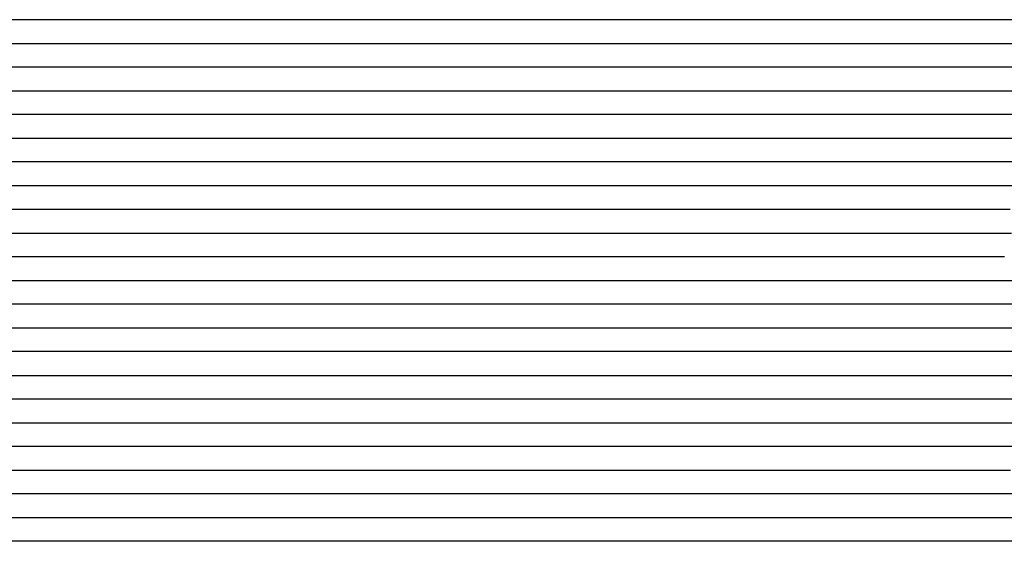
# Model space of a CAD drawing. Extents: x -4 to 4.3, y -2 to 2.5.
# Tile 66 of 108: x 0.67 to 1.19, y -0.04 to 0.24. Entities that reach past the tile are written whole.
import ezdxf

# ---------------------------------------------------------------- set-up
doc = ezdxf.new("R2010")
doc.units = 0

msp = doc.modelspace()

# ---------------------------------------------------------------- linework, layer by layer
at = {"layer": 'Default', "color": 72, "linetype": 'CONTINUOUS'}
for p, q in [((1.00107, 0.23754, -0.040646), (0.297953, 0.23754, -0.0405)), ((1.032241, 0.23754, -0.042039), (1.00107, 0.23754, -0.040646)), ((1.063303, 0.23754, -0.044847), (1.032241, 0.23754, -0.042039)), ((1.125238, 0.23754, -0.052875), (1.063303, 0.23754, -0.044847)), ((1.202386, 0.23754, -0.064888), (1.125238, 0.23754, -0.052875)), ((0.27791, 0.22504, -0.040812), (0.965365, 0.22504, -0.0405)), ((0.965365, 0.22504, -0.0405), (0.996615, 0.22504, -0.04099)), ((0.996615, 0.22504, -0.04099), (1.027837, 0.22504, -0.042852)), ((1.027837, 0.22504, -0.042852), (1.058983, 0.22504, -0.046284)), ((1.058983, 0.22504, -0.046284), (1.151629, 0.22504, -0.061255)), ((1.151629, 0.22504, -0.061255), (1.243804, 0.22504, -0.078793)), ((0.978986, 0.21254, -0.040842), (0.291506, 0.21254, -0.040503)), ((1.010105, 0.21254, -0.042762), (0.978986, 0.21254, -0.040842)), ((1.041114, 0.21254, -0.046179), (1.010105, 0.21254, -0.042762)), ((1.071864, 0.21254, -0.050736), (1.041114, 0.21254, -0.046179)), ((1.163717, 0.21254, -0.069137), (1.071864, 0.21254, -0.050736)), ((1.239974, 0.21254, -0.08596), (1.163717, 0.21254, -0.069137)), ((0.286377, 0.20004, -0.040518), (0.942608, 0.20004, -0.0405)), ((0.942608, 0.20004, -0.0405), (0.973858, 0.20004, -0.040955)), ((0.973858, 0.20004, -0.040955), (0.989478, 0.20004, -0.041988)), ((0.989478, 0.20004, -0.041988), (1.020608, 0.20004, -0.045462)), ((1.020608, 0.20004, -0.045462), (1.051595, 0.20004, -0.050223)), ((1.051595, 0.20004, -0.050223), (1.082378, 0.20004, -0.056183)), ((1.082378, 0.20004, -0.056183), (1.127963, 0.20004, -0.067465)), ((1.127963, 0.20004, -0.067465), (1.173673, 0.20004, -0.078159)), ((1.173673, 0.20004, -0.078159), (1.249428, 0.20004, -0.097413)), ((0.959503, 0.18754, -0.040771), (0.303279, 0.18754, -0.0405)), ((0.975056, 0.18754, -0.041632), (0.959503, 0.18754, -0.040771)), ((0.990545, 0.18754, -0.043126), (0.975056, 0.18754, -0.041632)), ((1.021345, 0.18754, -0.047678), (0.990545, 0.18754, -0.043126)), ((1.067161, 0.18754, -0.056459), (1.021345, 0.18754, -0.047678)), ((1.097231, 0.18754, -0.064146), (1.067161, 0.18754, -0.056459)), ((1.127336, 0.18754, -0.073374), (1.097231, 0.18754, -0.064146)), ((1.157513, 0.18754, -0.08092), (1.127336, 0.18754, -0.073374)), ((1.187427, 0.18754, -0.089685), (1.157513, 0.18754, -0.08092)), ((1.247406, 0.18754, -0.1069), (1.187427, 0.18754, -0.089685)), ((0.287693, 0.17504, -0.040527), (0.928304, 0.17504, -0.0405)), ((0.928304, 0.17504, -0.0405), (0.959554, 0.17504, -0.041193)), ((0.959554, 0.17504, -0.041193), (0.975167, 0.17504, -0.042342)), ((0.975167, 0.17504, -0.042342), (0.99075, 0.17504, -0.04434)), ((0.99075, 0.17504, -0.04434), (1.021663, 0.17504, -0.049906)), ((1.021663, 0.17504, -0.049906), (1.06747, 0.17504, -0.060471)), ((1.06747, 0.17504, -0.060471), (1.082675, 0.17504, -0.064639)), ((1.082675, 0.17504, -0.064639), (1.112648, 0.17504, -0.074413)), ((1.112648, 0.17504, -0.074413), (1.142163, 0.17504, -0.084491)), ((1.142163, 0.17504, -0.084491), (1.172059, 0.17504, -0.09333)), ((1.172059, 0.17504, -0.09333), (1.216486, 0.17504, -0.108584)), ((0.948642, 0.16254, -0.040995), (0.292445, 0.16254, -0.040505)), ((0.9796, 0.16254, -0.043932), (0.948642, 0.16254, -0.040995)), ((0.994899, 0.16254, -0.046368), (0.9796, 0.16254, -0.043932)), ((1.025149, 0.16254, -0.053142), (0.994899, 0.16254, -0.046368)), ((1.084917, 0.16254, -0.070364), (1.025149, 0.16254, -0.053142)), ((1.099526, 0.16254, -0.075394), (1.084917, 0.16254, -0.070364)), ((1.143167, 0.16254, -0.092979), (1.099526, 0.16254, -0.075394)), ((1.187101, 0.16254, -0.108514), (1.143167, 0.16254, -0.092979)), ((1.216134, 0.16254, -0.120311), (1.187101, 0.16254, -0.108514)), ((0.27511, 0.15004, -0.040979), (0.915651, 0.15004, -0.0405)), ((0.915651, 0.15004, -0.0405), (0.931276, 0.15004, -0.040615)), ((0.931276, 0.15004, -0.040615), (0.9469, 0.15004, -0.041394)), ((0.9469, 0.15004, -0.041394), (0.962506, 0.15004, -0.042866)), ((0.962506, 0.15004, -0.042866), (0.978062, 0.15004, -0.044904)), ((0.978062, 0.15004, -0.044904), (1.008913, 0.15004, -0.051181)), ((1.008913, 0.15004, -0.051181), (1.024173, 0.15004, -0.055414)), ((1.024173, 0.15004, -0.055414), (1.083647, 0.15004, -0.075718)), ((1.083647, 0.15004, -0.075718), (1.112978, 0.15004, -0.087167)), ((1.112978, 0.15004, -0.087167), (1.127482, 0.15004, -0.093725)), ((1.127482, 0.15004, -0.093725), (1.141719, 0.15004, -0.101036)), ((1.141719, 0.15004, -0.101036), (1.198849, 0.15004, -0.125331)), ((0.931176, 0.13754, -0.040855), (0.306214, 0.13754, -0.0405)), ((0.946701, 0.13754, -0.041874), (0.931176, 0.13754, -0.040855)), ((0.962101, 0.13754, -0.04363), (0.946701, 0.13754, -0.041874)), ((0.992589, 0.13754, -0.04938), (0.962101, 0.13754, -0.04363)), ((1.007538, 0.13754, -0.053007), (0.992589, 0.13754, -0.04938)), ((1.036823, 0.13754, -0.062372), (1.007538, 0.13754, -0.053007)), ((1.108332, 0.13754, -0.092513), (1.036823, 0.13754, -0.062372)), ((1.135663, 0.13754, -0.106463), (1.108332, 0.13754, -0.092513)), ((1.149574, 0.13754, -0.114578), (1.135663, 0.13754, -0.106463)), ((1.163781, 0.13754, -0.121844), (1.149574, 0.13754, -0.114578)), ((1.177753, 0.13754, -0.128239), (1.163781, 0.13754, -0.121844)), ((1.187713, 0.13754, -0.133257), (1.177753, 0.13754, -0.128239)), ((1.191032, 0.13754, -0.134407), (1.187713, 0.13754, -0.133257)), ((0.2945, 0.12504, -0.040503), (0.903864, 0.12504, -0.0405)), ((0.903864, 0.12504, -0.0405), (0.919489, 0.12504, -0.040589)), ((0.919489, 0.12504, -0.040589), (0.935114, 0.12504, -0.041291)), ((0.935114, 0.12504, -0.041291), (0.950723, 0.12504, -0.042914)), ((0.950723, 0.12504, -0.042914), (0.966264, 0.12504, -0.045261)), ((0.966264, 0.12504, -0.045261), (0.981714, 0.12504, -0.048537)), ((0.981714, 0.12504, -0.048537), (1.012141, 0.12504, -0.056838)), ((1.012141, 0.12504, -0.056838), (1.027143, 0.12504, -0.062036)), ((1.027143, 0.12504, -0.062036), (1.056419, 0.12504, -0.074254)), ((1.056419, 0.12504, -0.074254), (1.084587, 0.12504, -0.088933)), ((1.084587, 0.12504, -0.088933), (1.112563, 0.12504, -0.102785)), ((1.112563, 0.12504, -0.102785), (1.126461, 0.12504, -0.110527)), ((1.126461, 0.12504, -0.110527), (1.153357, 0.12504, -0.127946)), ((1.153357, 0.12504, -0.127946), (1.166336, 0.12504, -0.13683)), ((1.166336, 0.12504, -0.13683), (1.169559, 0.12504, -0.134542)), ((1.169559, 0.12504, -0.134542), (1.172782, 0.12504, -0.131834)), ((1.172782, 0.12504, -0.131834), (1.191851, 0.12504, -0.118565)), ((0.924966, 0.11254, -0.041007), (0.30002, 0.11254, -0.040502)), ((0.940436, 0.11254, -0.042192), (0.924966, 0.11254, -0.041007)), ((0.955773, 0.11254, -0.044367), (0.940436, 0.11254, -0.042192)), ((0.970969, 0.11254, -0.047328), (0.955773, 0.11254, -0.044367)), ((0.985878, 0.11254, -0.050896), (0.970969, 0.11254, -0.047328)), ((1.000636, 0.11254, -0.055524), (0.985878, 0.11254, -0.050896)), ((1.029501, 0.11254, -0.066089), (1.000636, 0.11254, -0.055524)), ((1.043528, 0.11254, -0.072315), (1.029501, 0.11254, -0.066089)), ((1.057144, 0.11254, -0.078996), (1.043528, 0.11254, -0.072315)), ((1.083649, 0.11254, -0.094375), (1.057144, 0.11254, -0.078996)), ((1.097131, 0.11254, -0.103151), (1.083649, 0.11254, -0.094375)), ((1.123501, 0.11254, -0.118718), (1.097131, 0.11254, -0.103151)), ((1.142333, 0.11254, -0.131591), (1.123501, 0.11254, -0.118718)), ((1.148357, 0.11254, -0.136323), (1.142333, 0.11254, -0.131591)), ((1.161229, 0.11254, -0.125692), (1.148357, 0.11254, -0.136323)), ((1.188075, 0.11254, -0.107886), (1.161229, 0.11254, -0.125692)), ((0.292856, 0.10004, -0.040583), (0.902201, 0.10004, -0.0405)), ((0.902201, 0.10004, -0.0405), (0.917826, 0.10004, -0.040864)), ((0.917826, 0.10004, -0.040864), (0.933447, 0.10004, -0.04203)), ((0.933447, 0.10004, -0.04203), (0.949029, 0.10004, -0.04389)), ((0.949029, 0.10004, -0.04389), (0.964544, 0.10004, -0.04686)), ((0.964544, 0.10004, -0.04686), (0.97989, 0.10004, -0.050494)), ((0.97989, 0.10004, -0.050494), (0.995094, 0.10004, -0.055224)), ((0.995094, 0.10004, -0.055224), (1.010014, 0.10004, -0.060754)), ((1.010014, 0.10004, -0.060754), (1.024665, 0.10004, -0.066971)), ((1.024665, 0.10004, -0.066971), (1.053044, 0.10004, -0.081272)), ((1.053044, 0.10004, -0.081272), (1.066954, 0.10004, -0.08919)), ((1.066954, 0.10004, -0.08919), (1.080533, 0.10004, -0.098048)), ((1.080533, 0.10004, -0.098048), (1.09362, 0.10004, -0.107658)), ((1.09362, 0.10004, -0.107658), (1.106214, 0.10004, -0.117913)), ((1.106214, 0.10004, -0.117913), (1.11833, 0.10004, -0.12627)), ((1.11833, 0.10004, -0.12627), (1.131192, 0.10004, -0.135876)), ((1.131192, 0.10004, -0.135876), (1.134322, 0.10004, -0.135186)), ((1.134322, 0.10004, -0.135186), (1.143711, 0.10004, -0.126424)), ((1.143711, 0.10004, -0.126424), (1.15524, 0.10004, -0.116648)), ((1.15524, 0.10004, -0.116648), (1.167157, 0.10004, -0.10828)), ((1.167157, 0.10004, -0.10828), (1.179944, 0.10004, -0.100457)), ((1.179944, 0.10004, -0.100457), (1.193273, 0.10004, -0.093163)), ((0.910958, 0.08754, -0.040695), (0.301621, 0.08754, -0.0405)), ((0.92649, 0.08754, -0.041768), (0.910958, 0.08754, -0.040695)), ((0.941863, 0.08754, -0.043453), (0.92649, 0.08754, -0.041768)), ((0.95709, 0.08754, -0.046222), (0.941863, 0.08754, -0.043453)), ((0.97208, 0.08754, -0.049672), (0.95709, 0.08754, -0.046222)), ((0.986833, 0.08754, -0.054011), (0.97208, 0.08754, -0.049672)), ((1.001264, 0.08754, -0.059046), (0.986833, 0.08754, -0.054011)), ((1.015368, 0.08754, -0.064899), (1.001264, 0.08754, -0.059046)), ((1.028954, 0.08754, -0.071377), (1.015368, 0.08754, -0.064899)), ((1.055301, 0.08754, -0.086881), (1.028954, 0.08754, -0.071377)), ((1.080368, 0.08754, -0.103929), (1.055301, 0.08754, -0.086881)), ((1.0922, 0.08754, -0.113328), (1.080368, 0.08754, -0.103929)), ((1.103567, 0.08754, -0.12313), (1.0922, 0.08754, -0.113328)), ((1.116435, 0.08754, -0.135605), (1.103567, 0.08754, -0.12313)), ((1.128098, 0.08754, -0.127572), (1.116435, 0.08754, -0.135605)), ((1.140464, 0.08754, -0.116549), (1.128098, 0.08754, -0.127572)), ((1.153189, 0.08754, -0.106719), (1.140464, 0.08754, -0.116549)), ((1.166848, 0.08754, -0.096988), (1.153189, 0.08754, -0.106719)), ((1.180778, 0.08754, -0.089249), (1.166848, 0.08754, -0.096988)), ((1.19509, 0.08754, -0.081978), (1.180778, 0.08754, -0.089249)), ((0.295879, 0.07504, -0.040639), (0.889607, 0.07504, -0.0405)), ((0.889607, 0.07504, -0.0405), (0.905232, 0.07504, -0.040597)), ((0.905232, 0.07504, -0.040597), (0.920857, 0.07504, -0.041454)), ((0.920857, 0.07504, -0.041454), (0.936459, 0.07504, -0.043296)), ((0.936459, 0.07504, -0.043296), (0.951976, 0.07504, -0.045968)), ((0.951976, 0.07504, -0.045968), (0.967374, 0.07504, -0.049649)), ((0.967374, 0.07504, -0.049649), (0.982571, 0.07504, -0.053961)), ((0.982571, 0.07504, -0.053961), (0.997603, 0.07504, -0.059324)), ((0.997603, 0.07504, -0.059324), (1.012319, 0.07504, -0.065505)), ((1.012319, 0.07504, -0.065505), (1.026725, 0.07504, -0.072694)), ((1.026725, 0.07504, -0.072694), (1.040706, 0.07504, -0.080624)), ((1.040706, 0.07504, -0.080624), (1.054297, 0.07504, -0.089536)), ((1.054297, 0.07504, -0.089536), (1.067363, 0.07504, -0.09904)), ((1.067363, 0.07504, -0.09904), (1.091912, 0.07504, -0.120157)), ((1.091912, 0.07504, -0.120157), (1.103686, 0.07504, -0.131489)), ((1.103686, 0.07504, -0.131489), (1.109315, 0.07504, -0.135253)), ((1.109315, 0.07504, -0.135253), (1.112129, 0.07504, -0.132306)), ((1.112129, 0.07504, -0.132306), (1.114944, 0.07504, -0.128601)), ((1.114944, 0.07504, -0.128601), (1.124395, 0.07504, -0.11929)), ((1.124395, 0.07504, -0.11929), (1.135525, 0.07504, -0.109235)), ((1.135525, 0.07504, -0.109235), (1.14712, 0.07504, -0.10058)), ((1.14712, 0.07504, -0.10058), (1.159641, 0.07504, -0.092052)), ((1.159641, 0.07504, -0.092052), (1.172556, 0.07504, -0.084268)), ((1.172556, 0.07504, -0.084268), (1.185937, 0.07504, -0.077346)), ((1.185937, 0.07504, -0.077346), (1.214107, 0.07504, -0.065095)), ((0.904841, 0.06254, -0.040678), (0.311128, 0.06254, -0.0405)), ((0.920354, 0.06254, -0.041729), (0.904841, 0.06254, -0.040678)), ((0.935727, 0.06254, -0.043582), (0.920354, 0.06254, -0.041729)), ((0.950907, 0.06254, -0.046342), (0.935727, 0.06254, -0.043582)), ((0.965843, 0.06254, -0.049985), (0.950907, 0.06254, -0.046342)), ((0.980494, 0.06254, -0.054484), (0.965843, 0.06254, -0.049985)), ((0.994771, 0.06254, -0.059776), (0.980494, 0.06254, -0.054484)), ((1.008799, 0.06254, -0.066014), (0.994771, 0.06254, -0.059776)), ((1.022334, 0.06254, -0.072655), (1.008799, 0.06254, -0.066014)), ((1.035564, 0.06254, -0.080285), (1.022334, 0.06254, -0.072655)), ((1.048221, 0.06254, -0.088239), (1.035564, 0.06254, -0.080285)), ((1.060284, 0.06254, -0.096969), (1.048221, 0.06254, -0.088239)), ((1.071743, 0.06254, -0.106404), (1.060284, 0.06254, -0.096969)), ((1.082504, 0.06254, -0.116379), (1.071743, 0.06254, -0.106404)), ((1.096002, 0.06254, -0.130506), (1.082504, 0.06254, -0.116379)), ((1.098561, 0.06254, -0.133389), (1.096002, 0.06254, -0.130506)), ((1.103678, 0.06254, -0.131952), (1.098561, 0.06254, -0.133389)), ((1.114663, 0.06254, -0.119278), (1.103678, 0.06254, -0.131952)), ((1.126556, 0.06254, -0.107249), (1.114663, 0.06254, -0.119278)), ((1.13936, 0.06254, -0.09634), (1.126556, 0.06254, -0.107249)), ((1.152863, 0.06254, -0.086895), (1.13936, 0.06254, -0.09634)), ((1.18091, 0.06254, -0.071173), (1.152863, 0.06254, -0.086895)), ((1.195534, 0.06254, -0.064725), (1.18091, 0.06254, -0.071173)), ((0.293186, 0.05004, -0.040965), (0.886885, 0.05004, -0.0405)), ((0.886885, 0.05004, -0.0405), (0.90251, 0.05004, -0.040626)), ((0.90251, 0.05004, -0.040626), (0.918135, 0.05004, -0.041617)), ((0.918135, 0.05004, -0.041617), (0.933729, 0.05004, -0.043395)), ((0.933729, 0.05004, -0.043395), (0.949253, 0.05004, -0.046403)), ((0.949253, 0.05004, -0.046403), (0.964593, 0.05004, -0.050068)), ((0.964593, 0.05004, -0.050068), (0.97979, 0.05004, -0.055036)), ((0.97979, 0.05004, -0.055036), (0.994642, 0.05004, -0.060664)), ((0.994642, 0.05004, -0.060664), (1.009253, 0.05004, -0.067636)), ((1.009253, 0.05004, -0.067636), (1.023354, 0.05004, -0.075089)), ((1.023354, 0.05004, -0.075089), (1.037169, 0.05004, -0.083846)), ((1.037169, 0.05004, -0.083846), (1.050365, 0.05004, -0.092907)), ((1.050365, 0.05004, -0.092907), (1.063247, 0.05004, -0.103077)), ((1.063247, 0.05004, -0.103077), (1.07551, 0.05004, -0.114089)), ((1.07551, 0.05004, -0.114089), (1.087136, 0.05004, -0.12556)), ((1.087136, 0.05004, -0.12556), (1.098258, 0.05004, -0.130613)), ((1.098258, 0.05004, -0.130613), (1.101815, 0.05004, -0.125327)), ((1.101815, 0.05004, -0.125327), (1.105371, 0.05004, -0.120731)), ((1.105371, 0.05004, -0.120731), (1.12337, 0.05004, -0.102653)), ((1.12337, 0.05004, -0.102653), (1.134485, 0.05004, -0.092631)), ((1.134485, 0.05004, -0.092631), (1.14609, 0.05004, -0.083476)), ((1.14609, 0.05004, -0.083476), (1.158357, 0.05004, -0.075479)), ((1.158357, 0.05004, -0.075479), (1.171446, 0.05004, -0.068458)), ((1.171446, 0.05004, -0.068458), (1.185215, 0.05004, -0.061781)), ((1.185215, 0.05004, -0.061781), (1.199275, 0.05004, -0.055882)), ((0.901385, 0.03754, -0.040643), (0.307661, 0.03754, -0.040516)), ((0.916896, 0.03754, -0.04153), (0.901385, 0.03754, -0.040643)), ((0.932264, 0.03754, -0.043398), (0.916896, 0.03754, -0.04153)), ((0.947433, 0.03754, -0.046182), (0.932264, 0.03754, -0.043398)), ((0.962348, 0.03754, -0.049867), (0.947433, 0.03754, -0.046182)), ((0.976926, 0.03754, -0.054419), (0.962348, 0.03754, -0.049867)), ((0.991204, 0.03754, -0.059926), (0.976926, 0.03754, -0.054419)), ((1.004982, 0.03754, -0.066052), (0.991204, 0.03754, -0.059926)), ((1.01834, 0.03754, -0.073195), (1.004982, 0.03754, -0.066052)), ((1.031261, 0.03754, -0.081037), (1.01834, 0.03754, -0.073195)), ((1.043589, 0.03754, -0.089418), (1.031261, 0.03754, -0.081037)), ((1.055302, 0.03754, -0.098541), (1.043589, 0.03754, -0.089418)), ((1.066388, 0.03754, -0.108327), (1.055302, 0.03754, -0.098541)), ((1.076862, 0.03754, -0.118732), (1.066388, 0.03754, -0.108327)), ((1.08641, 0.03754, -0.1293), (1.076862, 0.03754, -0.118732)), ((1.088812, 0.03754, -0.132412), (1.08641, 0.03754, -0.1293)), ((1.091214, 0.03754, -0.135059), (1.088812, 0.03754, -0.132412)), ((1.106382, 0.03754, -0.115333), (1.091214, 0.03754, -0.135059)), ((1.117606, 0.03754, -0.10267), (1.106382, 0.03754, -0.115333)), ((1.129639, 0.03754, -0.091016), (1.117606, 0.03754, -0.10267)), ((1.142149, 0.03754, -0.080655), (1.129639, 0.03754, -0.091016)), ((1.155746, 0.03754, -0.070479), (1.142149, 0.03754, -0.080655)), ((1.169986, 0.03754, -0.062417), (1.155746, 0.03754, -0.070479)), ((1.199268, 0.03754, -0.049711), (1.169986, 0.03754, -0.062417)), ((0.301296, 0.02504, -0.040933), (0.894996, 0.02504, -0.040515)), ((0.894996, 0.02504, -0.040515), (0.910621, 0.02504, -0.041313)), ((0.910621, 0.02504, -0.041313), (0.926226, 0.02504, -0.042776)), ((0.926226, 0.02504, -0.042776), (0.941783, 0.02504, -0.045417)), ((0.941783, 0.02504, -0.045417), (0.957187, 0.02504, -0.048886)), ((0.957187, 0.02504, -0.048886), (0.972431, 0.02504, -0.053398)), ((0.972431, 0.02504, -0.053398), (0.987413, 0.02504, -0.058864)), ((0.987413, 0.02504, -0.058864), (1.002092, 0.02504, -0.065333)), ((1.002092, 0.02504, -0.065333), (1.01639, 0.02504, -0.072681)), ((1.01639, 0.02504, -0.072681), (1.030287, 0.02504, -0.081253)), ((1.030287, 0.02504, -0.081253), (1.043586, 0.02504, -0.090281)), ((1.043586, 0.02504, -0.090281), (1.056513, 0.02504, -0.100567)), ((1.056513, 0.02504, -0.100567), (1.06874, 0.02504, -0.111884)), ((1.06874, 0.02504, -0.111884), (1.080207, 0.02504, -0.123989)), ((1.080207, 0.02504, -0.123989), (1.090953, 0.02504, -0.132033)), ((1.090953, 0.02504, -0.132033), (1.092516, 0.02504, -0.129716)), ((1.092516, 0.02504, -0.129716), (1.09408, 0.02504, -0.127606)), ((1.09408, 0.02504, -0.127606), (1.097207, 0.02504, -0.123881)), ((1.097207, 0.02504, -0.123881), (1.103461, 0.02504, -0.115291)), ((1.103461, 0.02504, -0.115291), (1.112658, 0.02504, -0.104461)), ((1.112658, 0.02504, -0.104461), (1.122772, 0.02504, -0.093777)), ((1.122772, 0.02504, -0.093777), (1.133514, 0.02504, -0.083714)), ((1.133514, 0.02504, -0.083714), (1.144917, 0.02504, -0.074186)), ((1.144917, 0.02504, -0.074186), (1.156907, 0.02504, -0.065771)), ((1.156907, 0.02504, -0.065771), (1.183243, 0.02504, -0.051007)), ((1.183243, 0.02504, -0.051007), (1.19695, 0.02504, -0.045362)), ((0.898745, 0.01254, -0.040664), (0.320646, 0.01254, -0.040506)), ((0.914249, 0.01254, -0.041541), (0.898745, 0.01254, -0.040664)), ((0.929638, 0.01254, -0.043471), (0.914249, 0.01254, -0.041541)), ((0.944783, 0.01254, -0.046135), (0.929638, 0.01254, -0.043471)), ((0.959729, 0.01254, -0.049926), (0.944783, 0.01254, -0.046135)), ((0.974318, 0.01254, -0.054372), (0.959729, 0.01254, -0.049926)), ((0.988556, 0.01254, -0.059835), (0.974318, 0.01254, -0.054372)), ((1.002424, 0.01254, -0.066101), (0.988556, 0.01254, -0.059835)), ((1.015757, 0.01254, -0.073023), (1.002424, 0.01254, -0.066101)), ((1.02855, 0.01254, -0.080839), (1.015757, 0.01254, -0.073023)), ((1.040934, 0.01254, -0.089525), (1.02855, 0.01254, -0.080839)), ((1.052691, 0.01254, -0.098569), (1.040934, 0.01254, -0.089525)), ((1.063797, 0.01254, -0.108291), (1.052691, 0.01254, -0.098569)), ((1.07422, 0.01254, -0.118605), (1.063797, 0.01254, -0.108291)), ((1.086644, 0.01254, -0.132665), (1.07422, 0.01254, -0.118605)), ((1.089035, 0.01254, -0.133709), (1.086644, 0.01254, -0.132665)), ((1.093817, 0.01254, -0.126716), (1.089035, 0.01254, -0.133709)), ((1.104145, 0.01254, -0.113372), (1.093817, 0.01254, -0.126716)), ((1.115129, 0.01254, -0.100903), (1.104145, 0.01254, -0.113372)), ((1.12664, 0.01254, -0.089257), (1.115129, 0.01254, -0.100903)), ((1.139079, 0.01254, -0.077839), (1.12664, 0.01254, -0.089257)), ((1.151882, 0.01254, -0.068107), (1.139079, 0.01254, -0.077839)), ((1.165373, 0.01254, -0.05867), (1.151882, 0.01254, -0.068107)), ((1.179456, 0.01254, -0.050441), (1.165373, 0.01254, -0.05867)), ((1.193775, 0.01254, -0.043559), (1.179456, 0.01254, -0.050441)), ((0.304559, 0.00004, -0.041079), (0.882591, 0.00004, -0.0405)), ((0.882591, 0.00004, -0.0405), (0.898216, 0.00004, -0.040632)), ((0.898216, 0.00004, -0.040632), (0.91384, 0.00004, -0.041563)), ((0.91384, 0.00004, -0.041563), (0.929438, 0.00004, -0.043527)), ((0.929438, 0.00004, -0.043527), (0.94494, 0.00004, -0.046369)), ((0.94494, 0.00004, -0.046369), (0.960309, 0.00004, -0.050384)), ((0.960309, 0.00004, -0.050384), (0.975427, 0.00004, -0.055142)), ((0.975427, 0.00004, -0.055142), (0.990331, 0.00004, -0.061157)), ((0.990331, 0.00004, -0.061157), (1.004821, 0.00004, -0.067852)), ((1.004821, 0.00004, -0.067852), (1.019005, 0.00004, -0.075736)), ((1.019005, 0.00004, -0.075736), (1.032662, 0.00004, -0.084526)), ((1.032662, 0.00004, -0.084526), (1.0458, 0.00004, -0.094049)), ((1.0458, 0.00004, -0.094049), (1.058452, 0.00004, -0.104739)), ((1.058452, 0.00004, -0.104739), (1.070387, 0.00004, -0.116417)), ((1.070387, 0.00004, -0.116417), (1.08686, 0.00004, -0.134557)), ((1.08686, 0.00004, -0.134557), (1.089513, 0.00004, -0.134992)), ((1.089513, 0.00004, -0.134992), (1.092165, 0.00004, -0.130902)), ((1.092165, 0.00004, -0.130902), (1.100668, 0.00004, -0.119374)), ((1.100668, 0.00004, -0.119374), (1.109943, 0.00004, -0.108068)), ((1.109943, 0.00004, -0.108068), (1.119853, 0.00004, -0.097169)), ((1.119853, 0.00004, -0.097169), (1.130364, 0.00004, -0.08676)), ((1.130364, 0.00004, -0.08676), (1.141467, 0.00004, -0.076911)), ((1.141467, 0.00004, -0.076911), (1.153155, 0.00004, -0.067689)), ((1.153155, 0.00004, -0.067689), (1.165422, 0.00004, -0.058943)), ((1.165422, 0.00004, -0.058943), (1.178144, 0.00004, -0.050716)), ((1.178144, 0.00004, -0.050716), (1.191265, 0.00004, -0.043368)), ((0.89282, -0.01246, -0.040524), (0.330333, -0.01246, -0.040501)), ((0.90837, -0.01246, -0.041167), (0.89282, -0.01246, -0.040524)), ((0.923789, -0.01246, -0.042683), (0.90837, -0.01246, -0.041167)), ((0.93904, -0.01246, -0.045186), (0.923789, -0.01246, -0.042683)), ((0.954035, -0.01246, -0.048526), (0.93904, -0.01246, -0.045186)), ((0.968746, -0.01246, -0.052835), (0.954035, -0.01246, -0.048526)), ((0.98313, -0.01246, -0.057983), (0.968746, -0.01246, -0.052835)), ((0.997021, -0.01246, -0.063877), (0.98313, -0.01246, -0.057983)), ((1.010608, -0.01246, -0.070873), (0.997021, -0.01246, -0.063877)), ((1.02366, -0.01246, -0.078287), (1.010608, -0.01246, -0.070873)), ((1.036127, -0.01246, -0.08649), (1.02366, -0.01246, -0.078287)), ((1.047988, -0.01246, -0.095451), (1.036127, -0.01246, -0.08649)), ((1.05924, -0.01246, -0.1051), (1.047988, -0.01246, -0.095451)), ((1.069795, -0.01246, -0.115271), (1.05924, -0.01246, -0.1051)), ((1.084824, -0.01246, -0.131676), (1.069795, -0.01246, -0.115271)), ((1.087062, -0.01246, -0.134417), (1.084824, -0.01246, -0.131676)), ((1.0893, -0.01246, -0.137513), (1.087062, -0.01246, -0.134417)), ((1.098975, -0.01246, -0.123671), (1.0893, -0.01246, -0.137513)), ((1.109384, -0.01246, -0.110471), (1.098975, -0.01246, -0.123671)), ((1.120523, -0.01246, -0.098001), (1.109384, -0.01246, -0.110471)), ((1.132342, -0.01246, -0.086374), (1.120523, -0.01246, -0.098001)), ((1.157348, -0.01246, -0.065499), (1.132342, -0.01246, -0.086374)), ((1.170694, -0.01246, -0.056253), (1.157348, -0.01246, -0.065499)), ((1.184421, -0.01246, -0.047894), (1.170694, -0.01246, -0.056253)), ((1.198617, -0.01246, -0.040175), (1.184421, -0.01246, -0.047894)), ((0.322413, -0.02496, -0.040634), (0.884881, -0.02496, -0.0405)), ((0.884881, -0.02496, -0.0405), (0.900506, -0.02496, -0.040711)), ((0.900506, -0.02496, -0.040711), (0.91613, -0.02496, -0.041712)), ((0.91613, -0.02496, -0.041712), (0.931723, -0.02496, -0.043808)), ((0.931723, -0.02496, -0.043808), (0.947209, -0.02496, -0.046708)), ((0.947209, -0.02496, -0.046708), (0.962567, -0.02496, -0.050704)), ((0.962567, -0.02496, -0.050704), (0.977688, -0.02496, -0.055596)), ((0.977688, -0.02496, -0.055596), (0.992554, -0.02496, -0.061519)), ((0.992554, -0.02496, -0.061519), (1.00707, -0.02496, -0.068336)), ((1.00707, -0.02496, -0.068336), (1.021213, -0.02496, -0.076312)), ((1.021213, -0.02496, -0.076312), (1.034823, -0.02496, -0.084876)), ((1.034823, -0.02496, -0.084876), (1.048047, -0.02496, -0.094707)), ((1.048047, -0.02496, -0.094707), (1.060587, -0.02496, -0.105541)), ((1.060587, -0.02496, -0.105541), (1.072411, -0.02496, -0.11675)), ((1.072411, -0.02496, -0.11675), (1.08375, -0.02496, -0.129127)), ((1.08375, -0.02496, -0.129127), (1.089027, -0.02496, -0.135818)), ((1.089027, -0.02496, -0.135818), (1.091666, -0.02496, -0.13628)), ((1.091666, -0.02496, -0.13628), (1.103495, -0.02496, -0.119966)), ((1.103495, -0.02496, -0.119966), (1.112662, -0.02496, -0.108674)), ((1.112662, -0.02496, -0.108674), (1.12251, -0.02496, -0.097779)), ((1.12251, -0.02496, -0.097779), (1.132987, -0.02496, -0.087408)), ((1.132987, -0.02496, -0.087408), (1.144092, -0.02496, -0.077528)), ((1.144092, -0.02496, -0.077528), (1.155766, -0.02496, -0.067921)), ((1.155766, -0.02496, -0.067921), (1.167831, -0.02496, -0.059152)), ((1.167831, -0.02496, -0.059152), (1.18047, -0.02496, -0.051111)), ((1.18047, -0.02496, -0.051111), (1.193653, -0.02496, -0.043604)), ((0.904314, -0.03746, -0.040748), (0.34187, -0.03746, -0.0405)), ((0.919811, -0.03746, -0.042035), (0.904314, -0.03746, -0.040748)), ((0.935098, -0.03746, -0.044007), (0.919811, -0.03746, -0.042035)), ((0.950242, -0.03746, -0.047207), (0.935098, -0.03746, -0.044007)), ((0.965031, -0.03746, -0.050966), (0.950242, -0.03746, -0.047207)), ((0.979577, -0.03746, -0.055923), (0.965031, -0.03746, -0.050966)), ((0.9937, -0.03746, -0.061463), (0.979577, -0.03746, -0.055923)), ((1.007327, -0.03746, -0.067914), (0.9937, -0.03746, -0.061463)), ((1.020627, -0.03746, -0.075375), (1.007327, -0.03746, -0.067914)), ((1.033351, -0.03746, -0.083221), (1.020627, -0.03746, -0.075375)), ((1.045475, -0.03746, -0.091861), (1.033351, -0.03746, -0.083221)), ((1.056984, -0.03746, -0.101218), (1.045475, -0.03746, -0.091861)), ((1.06784, -0.03746, -0.111186), (1.056984, -0.03746, -0.101218)), ((1.084118, -0.03746, -0.128392), (1.06784, -0.03746, -0.111186)), ((1.086994, -0.03746, -0.131897), (1.084118, -0.03746, -0.128392)), ((1.08987, -0.03746, -0.135928), (1.086994, -0.03746, -0.131897)), ((1.099384, -0.03746, -0.127184), (1.08987, -0.03746, -0.135928)), ((1.109641, -0.03746, -0.11382), (1.099384, -0.03746, -0.127184)), ((1.120632, -0.03746, -0.101191), (1.109641, -0.03746, -0.11382)), ((1.132254, -0.03746, -0.089448), (1.120632, -0.03746, -0.101191)), ((1.144292, -0.03746, -0.078631), (1.132254, -0.03746, -0.089448)), ((1.157017, -0.03746, -0.0681), (1.144292, -0.03746, -0.078631)), ((1.170239, -0.03746, -0.058678), (1.157017, -0.03746, -0.0681)), ((1.183859, -0.03746, -0.050103), (1.170239, -0.03746, -0.058678)), ((1.197933, -0.03746, -0.04219), (1.183859, -0.03746, -0.050103))]:
    msp.add_line(p, q, dxfattribs=at)

doc.saveas('drawing.dxf')
